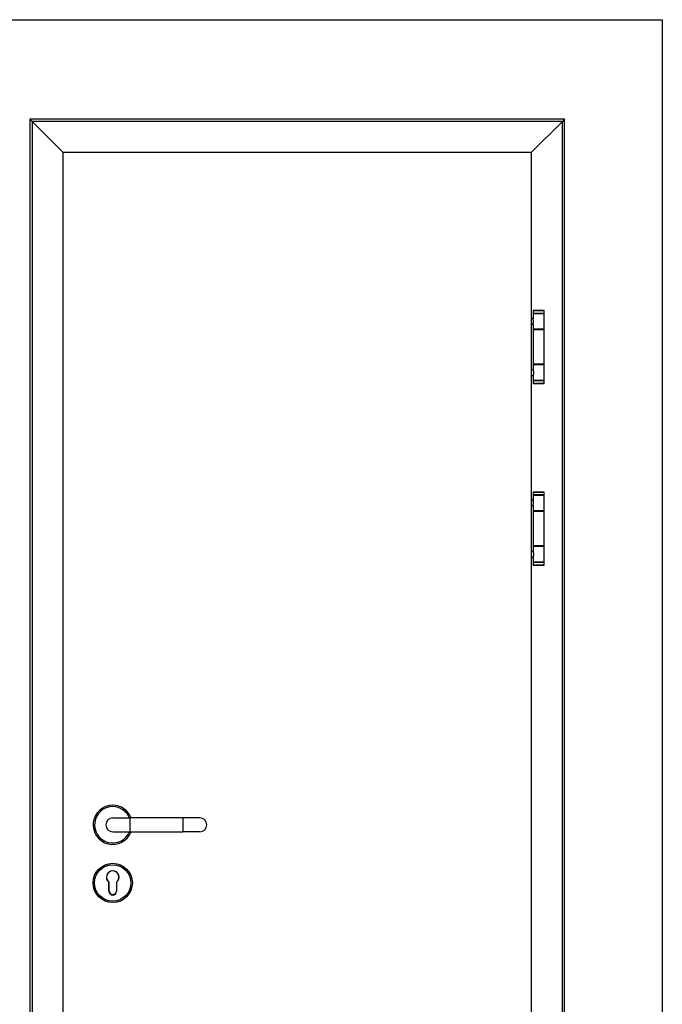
# Model space of a CAD drawing. Header units: millimetres. Extents: x -8500 to 4200, y 0 to 5940.
# Tile 82 of 256: x -7978 to -7093, y 2100 to 3455. Entities that reach past the tile are written whole.
import ezdxf

# ---------------------------------------------------------------- set-up
doc = ezdxf.new("R2010")
doc.units = ezdxf.units.MM
doc.layers.add('151', color=250, linetype='Continuous')

msp = doc.modelspace()

# ---------------------------------------------------------------- linework, layer by layer
at = {"layer": '151', "linetype": 'Continuous', "lineweight": -3}
for p, q in [((-8098.44, 3455.32), (-7093.44, 3455.32)), ((-7093.44, 3455.32), (-7093.44, 1235.32)), ((-7963.94, 3318.32), (-7960.86, 3315.24)), ((-7963.94, 3318.32), (-7963.94, 1235.32)), ((-7963.94, 3318.32), (-7960.86, 3315.24)), ((-7963.94, 3318.32), (-7960.86, 3315.24)), ((-7227.94, 3318.32), (-7963.94, 3318.32)), ((-7963.94, 3318.32), (-7963.94, 1235.32)), ((-7960.86, 3315.24), (-7917.94, 3272.32)), ((-7960.86, 3315.24), (-7960.86, 1235.32)), ((-7960.86, 3315.24), (-7917.94, 3272.32)), ((-7960.86, 3315.24), (-7960.86, 1235.32)), ((-7231.02, 3315.24), (-7960.86, 3315.24)), ((-7960.86, 3315.24), (-7917.94, 3272.32)), ((-7231.02, 3315.24), (-7273.94, 3272.32)), ((-7231.02, 3315.24), (-7273.94, 3272.32)), ((-7227.94, 3318.32), (-7231.02, 3315.24)), ((-7227.94, 3318.32), (-7231.02, 3315.24)), ((-7231.02, 1235.32), (-7231.02, 3315.24)), ((-7227.94, 1235.32), (-7227.94, 3318.32)), ((-7917.94, 1245.07), (-7917.94, 3273.07)), ((-7917.94, 3273.07), (-7273.94, 3273.07)), ((-7273.94, 3273.07), (-7273.94, 1245.07)), ((-7271.14, 3055.07), (-7271.24, 3054.97)), ((-7271.24, 3054.97), (-7271.24, 3051.17)), ((-7256.24, 3054.97), (-7271.24, 3054.97)), ((-7271.24, 3051.17), (-7271.14, 3051.07)), ((-7271.24, 3051.17), (-7256.24, 3051.17)), ((-7271.14, 3051.07), (-7271.24, 3050.97)), ((-7271.24, 3050.97), (-7271.24, 3043.69)), ((-7271.24, 3050.97), (-7256.4, 3050.97)), ((-7271.14, 3055.07), (-7256.34, 3055.07)), ((-7256.5, 3051.07), (-7271.14, 3051.07)), ((-7256.34, 3051.07), (-7256.5, 3051.07)), ((-7256.4, 3050.97), (-7256.24, 3050.97)), ((-7256.24, 3054.97), (-7256.34, 3055.07)), ((-7256.34, 3051.07), (-7256.24, 3051.17)), ((-7256.24, 3050.97), (-7256.34, 3051.07)), ((-7256.24, 3051.17), (-7256.24, 3054.97)), ((-7256.24, 3029.17), (-7256.24, 3050.97)), ((-7271.24, 3044.07), (-7273.94, 3044.07)), ((-7271.24, 3044.07), (-7273.94, 3044.07)), ((-7273.94, 3036.07), (-7271.24, 3036.07)), ((-7273.94, 3036.07), (-7271.24, 3036.07)), ((-7271.24, 3036.43), (-7271.24, 3029.17)), ((-7271.24, 3029.17), (-7271.14, 3029.07)), ((-7256.4, 3029.17), (-7271.24, 3029.17)), ((-7256.24, 3028.57), (-7271.24, 3028.57)), ((-7271.24, 3028.57), (-7271.24, 2981.07)), ((-7271.14, 3029.07), (-7256.5, 3029.07)), ((-7267.64, 3029.07), (-7267.64, 3028.57)), ((-7259.84, 3028.57), (-7259.84, 3029.07)), ((-7256.5, 3029.07), (-7256.34, 3029.07)), ((-7256.24, 3029.17), (-7256.4, 3029.17)), ((-7256.34, 3029.07), (-7256.24, 3029.17)), ((-7256.24, 2981.07), (-7256.24, 3028.57)), ((-7271.24, 2973.57), (-7273.94, 2973.57)), ((-7256.24, 2981.07), (-7271.24, 2981.07)), ((-7271.14, 2980.57), (-7271.24, 2980.47)), ((-7271.24, 2980.47), (-7271.24, 2973.24)), ((-7256.24, 2980.47), (-7271.24, 2980.47)), ((-7271.14, 2980.57), (-7256.34, 2980.57)), ((-7267.64, 2981.07), (-7267.64, 2980.57)), ((-7259.84, 2980.57), (-7259.84, 2981.07)), ((-7256.24, 2980.47), (-7256.34, 2980.57)), ((-7256.24, 2958.67), (-7256.24, 2980.47)), ((-7273.94, 2965.57), (-7271.24, 2965.57)), ((-7271.24, 2965.94), (-7271.24, 2958.67)), ((-7271.24, 2958.67), (-7271.14, 2958.57)), ((-7271.24, 2958.67), (-7256.24, 2958.67)), ((-7271.14, 2958.57), (-7271.24, 2958.47)), ((-7271.24, 2958.47), (-7271.24, 2954.67)), ((-7256.24, 2958.47), (-7271.24, 2958.47)), ((-7271.24, 2954.67), (-7271.14, 2954.57)), ((-7271.24, 2954.67), (-7256.24, 2954.67)), ((-7256.34, 2958.57), (-7271.14, 2958.57)), ((-7256.34, 2958.57), (-7256.24, 2958.67)), ((-7256.24, 2958.47), (-7256.34, 2958.57)), ((-7256.34, 2954.57), (-7256.24, 2954.67)), ((-7256.24, 2954.67), (-7256.24, 2958.47)), ((-7256.34, 2954.57), (-7271.14, 2954.57)), ((-7271.24, 2794.07), (-7273.94, 2794.07)), ((-7271.24, 2794.07), (-7273.94, 2794.07)), ((-7271.14, 2805.07), (-7271.24, 2804.97)), ((-7271.24, 2804.97), (-7271.24, 2801.17)), ((-7256.24, 2804.97), (-7271.24, 2804.97)), ((-7271.24, 2801.17), (-7271.14, 2801.07)), ((-7271.24, 2801.17), (-7256.24, 2801.17)), ((-7271.14, 2801.07), (-7271.24, 2800.97)), ((-7271.24, 2800.97), (-7271.24, 2793.69)), ((-7271.24, 2800.97), (-7256.4, 2800.97)), ((-7271.14, 2805.07), (-7256.34, 2805.07)), ((-7256.5, 2801.07), (-7271.14, 2801.07)), ((-7256.34, 2801.07), (-7256.5, 2801.07)), ((-7256.4, 2800.97), (-7256.24, 2800.97)), ((-7256.24, 2804.97), (-7256.34, 2805.07)), ((-7256.34, 2801.07), (-7256.24, 2801.17)), ((-7256.24, 2800.97), (-7256.34, 2801.07)), ((-7256.24, 2801.17), (-7256.24, 2804.97)), ((-7256.24, 2779.17), (-7256.24, 2800.97)), ((-7273.94, 2786.07), (-7271.24, 2786.07)), ((-7273.94, 2786.07), (-7271.24, 2786.07)), ((-7271.24, 2786.43), (-7271.24, 2779.17)), ((-7271.24, 2779.17), (-7271.14, 2779.07)), ((-7256.4, 2779.17), (-7271.24, 2779.17)), ((-7271.24, 2778.57), (-7271.24, 2731.07)), ((-7256.24, 2778.57), (-7271.24, 2778.57)), ((-7271.14, 2779.07), (-7256.5, 2779.07)), ((-7267.64, 2779.07), (-7267.64, 2778.57)), ((-7259.84, 2778.57), (-7259.84, 2779.07)), ((-7256.5, 2779.07), (-7256.34, 2779.07)), ((-7256.24, 2779.17), (-7256.4, 2779.17)), ((-7256.34, 2779.07), (-7256.24, 2779.17)), ((-7256.24, 2731.07), (-7256.24, 2778.57)), ((-7256.24, 2731.07), (-7271.24, 2731.07)), ((-7271.14, 2730.57), (-7271.24, 2730.47)), ((-7271.24, 2730.47), (-7271.24, 2723.24)), ((-7256.24, 2730.47), (-7271.24, 2730.47)), ((-7271.14, 2730.57), (-7256.34, 2730.57)), ((-7267.64, 2731.07), (-7267.64, 2730.57)), ((-7259.84, 2730.57), (-7259.84, 2731.07)), ((-7256.24, 2730.47), (-7256.34, 2730.57)), ((-7256.24, 2708.67), (-7256.24, 2730.47)), ((-7271.24, 2723.57), (-7273.94, 2723.57)), ((-7273.94, 2715.57), (-7271.24, 2715.57)), ((-7271.24, 2715.94), (-7271.24, 2708.67)), ((-7271.24, 2708.67), (-7271.14, 2708.57)), ((-7271.24, 2708.67), (-7256.24, 2708.67)), ((-7271.14, 2708.57), (-7271.24, 2708.47)), ((-7271.24, 2708.47), (-7271.24, 2704.67)), ((-7256.24, 2708.47), (-7271.24, 2708.47)), ((-7271.24, 2704.67), (-7271.14, 2704.57)), ((-7271.24, 2704.67), (-7256.24, 2704.67)), ((-7256.34, 2708.57), (-7271.14, 2708.57)), ((-7256.34, 2704.57), (-7271.14, 2704.57)), ((-7256.34, 2708.57), (-7256.24, 2708.67)), ((-7256.24, 2708.47), (-7256.34, 2708.57)), ((-7256.34, 2704.57), (-7256.24, 2704.67)), ((-7256.24, 2704.67), (-7256.24, 2708.47)), ((-7849.94, 2356.57), (-7826.44, 2356.57)), ((-7753.44, 2356.57), (-7826.44, 2356.57)), ((-7826.44, 2356.57), (-7826.44, 2337.57)), ((-7729.94, 2356.57), (-7753.44, 2356.57)), ((-7753.44, 2356.57), (-7753.44, 2337.57)), ((-7849.94, 2337.57), (-7826.44, 2337.57)), ((-7826.44, 2337.57), (-7753.44, 2337.57)), ((-7729.94, 2337.57), (-7753.44, 2337.57)), ((-7855.19, 2255.57), (-7855.19, 2268.07)), ((-7854.94, 2256.07), (-7854.94, 2268.19)), ((-7854.94, 2256.07), (-7854.94, 2268.19)), ((-7844.94, 2268.19), (-7844.94, 2256.07)), ((-7844.94, 2268.19), (-7844.94, 2256.07)), ((-7844.69, 2268.07), (-7844.69, 2255.57))]:
    msp.add_line(p, q, dxfattribs=at)
for radius in [27, 25]:
    msp.add_circle((-7849.94, 2267.07), radius, dxfattribs=at)
for centre, radius, start, end in [((-7849.94, 2347.07), 27, 90, 339.39563), ((-7849.94, 2347.07), 25, 90, 337.66312), ((-7849.94, 2347.07), 27, 20.59875, 90), ((-7849.94, 2347.07), 25, 22.33125, 90), ((-7849.94, 2347.07), 9.5, 90, 270), ((-7729.94, 2347.07), 9.5, 270, 90), ((-7849.94, 2275.07), 8.75, 306.8699, 233.1301), ((-7849.94, 2275.07), 8.5, 306.03188, 233.96812), ((-7849.94, 2275.07), 8.5, 306.03188, 233.96812), ((-7849.94, 2255.57), 5.25, 180, 0), ((-7849.94, 2256.07), 5, 180, 0), ((-7849.94, 2256.07), 5, 180, 0)]:
    msp.add_arc(centre, radius, start, end, dxfattribs=at)
for points, knots in [([(-7271.22, 3036.21), (-7271.22, 3036.22), (-7271.22, 3036.23), (-7271.23, 3036.26), (-7271.23, 3036.27), (-7271.23, 3036.29), (-7271.24, 3036.32), (-7271.24, 3036.36), (-7271.24, 3036.43), (-7271.23, 3036.49), (-7271.22, 3036.61), (-7271.21, 3036.68), (-7271.2, 3036.79), (-7271.19, 3036.82), (-7271.18, 3036.9), (-7271.17, 3036.94), (-7271.15, 3037.06), (-7271.14, 3037.15), (-7271.1, 3037.33), (-7271.08, 3037.43), (-7271.05, 3037.58), (-7271.05, 3037.63), (-7271.03, 3037.7), (-7271.03, 3037.73), (-7271.02, 3037.78), (-7271.01, 3037.81), (-7270.99, 3037.94), (-7270.97, 3038.05), (-7270.93, 3038.28), (-7270.91, 3038.4), (-7270.87, 3038.63), (-7270.86, 3038.76), (-7270.84, 3038.92), (-7270.84, 3038.95), (-7270.83, 3039.01), (-7270.82, 3039.11), (-7270.81, 3039.2), (-7270.8, 3039.4), (-7270.78, 3039.66), (-7270.77, 3039.92), (-7270.77, 3040.12), (-7270.77, 3040.19), (-7270.78, 3040.29), (-7270.78, 3040.32), (-7270.78, 3040.39), (-7270.78, 3040.43), (-7270.79, 3040.59), (-7270.8, 3040.72), (-7270.82, 3040.98), (-7270.83, 3041.11), (-7270.85, 3041.3), (-7270.86, 3041.36), (-7270.87, 3041.46), (-7270.87, 3041.49), (-7270.88, 3041.55), (-7270.89, 3041.58), (-7270.91, 3041.73), (-7270.93, 3041.85), (-7270.96, 3042.07), (-7270.98, 3042.18), (-7271.01, 3042.35), (-7271.02, 3042.4), (-7271.04, 3042.5), (-7271.05, 3042.55), (-7271.08, 3042.7), (-7271.1, 3042.8), (-7271.14, 3042.98), (-7271.15, 3043.07), (-7271.17, 3043.19), (-7271.18, 3043.25), (-7271.19, 3043.31), (-7271.2, 3043.34), (-7271.2, 3043.36), (-7271.21, 3043.45), (-7271.22, 3043.52), (-7271.23, 3043.64), (-7271.24, 3043.7), (-7271.24, 3043.8), (-7271.23, 3043.85), (-7271.23, 3043.9), (-7271.22, 3043.91), (-7271.22, 3043.93)], [0, 0, 0, 0, 0.0130716, 0.0130716, 0.0224352, 0.0224352, 0.0317988, 0.0505261, 0.0505261, 0.0879807, 0.0879807, 0.1254353, 0.1254353, 0.1441626, 0.1441626, 0.1628899, 0.1628899, 0.2003445, 0.2003445, 0.2377991, 0.2377991, 0.2565264, 0.2565264, 0.26589, 0.26589, 0.2752537, 0.2752537, 0.3127083, 0.3127083, 0.3501629, 0.3501629, 0.3876174, 0.3876174, 0.3969811, 0.3969811, 0.4063447, 0.425072, 0.425072, 0.4625266, 0.4999812, 0.4999812, 0.5187085, 0.5187085, 0.5280721, 0.5280721, 0.5374358, 0.5374358, 0.5748904, 0.5748904, 0.612345, 0.612345, 0.6310723, 0.6310723, 0.6404359, 0.6404359, 0.6497996, 0.6497996, 0.6872541, 0.6872541, 0.7247087, 0.7247087, 0.743436, 0.743436, 0.7621633, 0.7621633, 0.7996179, 0.7996179, 0.8370725, 0.8370725, 0.8557998, 0.8651634, 0.8651634, 0.8745271, 0.8745271, 0.9119817, 0.9119817, 0.9494363, 0.9494363, 0.9868909, 0.9868909, 1, 1, 1, 1]), ([(-7271.24, 3036.39), (-7271.24, 3036.44), (-7271.23, 3036.49), (-7271.22, 3036.61), (-7271.21, 3036.68), (-7271.2, 3036.79), (-7271.19, 3036.82), (-7271.18, 3036.9), (-7271.17, 3036.94), (-7271.15, 3037.06), (-7271.14, 3037.15), (-7271.1, 3037.33), (-7271.08, 3037.43), (-7271.05, 3037.58), (-7271.05, 3037.63), (-7271.03, 3037.7), (-7271.03, 3037.73), (-7271.02, 3037.78), (-7271.01, 3037.81), (-7270.99, 3037.94), (-7270.97, 3038.05), (-7270.93, 3038.28), (-7270.91, 3038.4), (-7270.87, 3038.63), (-7270.86, 3038.76), (-7270.84, 3038.92), (-7270.84, 3038.95), (-7270.83, 3039.01), (-7270.82, 3039.11), (-7270.81, 3039.2), (-7270.8, 3039.4), (-7270.78, 3039.66), (-7270.77, 3039.92), (-7270.77, 3040.12), (-7270.77, 3040.19), (-7270.78, 3040.29), (-7270.78, 3040.32), (-7270.78, 3040.39), (-7270.78, 3040.43), (-7270.79, 3040.59), (-7270.8, 3040.72), (-7270.82, 3040.98), (-7270.83, 3041.11), (-7270.85, 3041.3), (-7270.86, 3041.36), (-7270.87, 3041.46), (-7270.87, 3041.49), (-7270.88, 3041.55), (-7270.89, 3041.58), (-7270.91, 3041.73), (-7270.93, 3041.85), (-7270.96, 3042.07), (-7270.98, 3042.18), (-7271.01, 3042.35), (-7271.02, 3042.4), (-7271.04, 3042.5), (-7271.05, 3042.55), (-7271.08, 3042.7), (-7271.1, 3042.8), (-7271.14, 3042.98), (-7271.15, 3043.07), (-7271.17, 3043.19), (-7271.18, 3043.25), (-7271.19, 3043.31), (-7271.2, 3043.34), (-7271.2, 3043.36), (-7271.21, 3043.45), (-7271.22, 3043.52), (-7271.23, 3043.64), (-7271.24, 3043.69), (-7271.24, 3043.74)], [0, 0, 0, 0, 0.0392026, 0.0392026, 0.0810857, 0.0810857, 0.1020272, 0.1020272, 0.1229687, 0.1229687, 0.1648518, 0.1648518, 0.2067348, 0.2067348, 0.2276764, 0.2276764, 0.2381471, 0.2381471, 0.2486179, 0.2486179, 0.290501, 0.290501, 0.332384, 0.332384, 0.3742671, 0.3742671, 0.3847378, 0.3847378, 0.3952086, 0.4161501, 0.4161501, 0.4580332, 0.4999163, 0.4999163, 0.5208578, 0.5208578, 0.5313285, 0.5313285, 0.5417993, 0.5417993, 0.5836824, 0.5836824, 0.6255654, 0.6255654, 0.646507, 0.646507, 0.6569777, 0.6569777, 0.6674485, 0.6674485, 0.7093315, 0.7093315, 0.7512146, 0.7512146, 0.7721561, 0.7721561, 0.7930977, 0.7930977, 0.8349807, 0.8349807, 0.8768638, 0.8768638, 0.8978053, 0.9082761, 0.9082761, 0.9187468, 0.9187468, 0.9606299, 0.9606299, 1, 1, 1, 1]), ([(-7271.24, 2973.25), (-7271.24, 2973.2), (-7271.23, 2973.15), (-7271.22, 2973.03), (-7271.22, 2972.96), (-7271.2, 2972.85), (-7271.19, 2972.8), (-7271.18, 2972.74), (-7271.17, 2972.7), (-7271.17, 2972.68), (-7271.15, 2972.58), (-7271.14, 2972.49), (-7271.1, 2972.31), (-7271.08, 2972.21), (-7271.05, 2972.02), (-7271.03, 2971.91), (-7271, 2971.78), (-7271, 2971.75), (-7270.99, 2971.7), (-7270.98, 2971.67), (-7270.97, 2971.59), (-7270.96, 2971.53), (-7270.93, 2971.36), (-7270.91, 2971.24), (-7270.88, 2971.01), (-7270.86, 2970.88), (-7270.83, 2970.63), (-7270.82, 2970.5), (-7270.8, 2970.24), (-7270.79, 2970.11), (-7270.78, 2969.85), (-7270.77, 2969.71), (-7270.77, 2969.45), (-7270.78, 2969.32), (-7270.78, 2969.15), (-7270.78, 2969.12), (-7270.79, 2969.05), (-7270.79, 2969.02), (-7270.8, 2968.92), (-7270.8, 2968.85), (-7270.82, 2968.65), (-7270.84, 2968.4), (-7270.87, 2968.15), (-7270.89, 2968), (-7270.9, 2967.97), (-7270.91, 2967.91), (-7270.92, 2967.82), (-7270.94, 2967.73), (-7270.96, 2967.56), (-7270.98, 2967.45), (-7271.02, 2967.24), (-7271.04, 2967.13), (-7271.07, 2967.01), (-7271.07, 2966.98), (-7271.08, 2966.93), (-7271.1, 2966.86), (-7271.11, 2966.79), (-7271.14, 2966.66), (-7271.15, 2966.57), (-7271.18, 2966.41), (-7271.19, 2966.33), (-7271.21, 2966.22), (-7271.21, 2966.18), (-7271.22, 2966.13), (-7271.22, 2966.12), (-7271.23, 2966.08), (-7271.23, 2966.07), (-7271.23, 2965.99), (-7271.24, 2965.94), (-7271.24, 2965.89)], [0, 0, 0, 0, 0.0393463, 0.0393463, 0.0812486, 0.0812486, 0.1021998, 0.1126754, 0.1126754, 0.123151, 0.123151, 0.1650534, 0.1650534, 0.2069557, 0.2069557, 0.2488581, 0.2488581, 0.2593337, 0.2593337, 0.2698093, 0.2698093, 0.2907605, 0.2907605, 0.3326629, 0.3326629, 0.3745652, 0.3745652, 0.4164676, 0.4164676, 0.45837, 0.45837, 0.5002723, 0.5002723, 0.5421747, 0.5421747, 0.5526503, 0.5526503, 0.5631259, 0.5631259, 0.5840771, 0.5840771, 0.6259795, 0.6678818, 0.6678818, 0.6783574, 0.6783574, 0.688833, 0.7097842, 0.7097842, 0.7516866, 0.7516866, 0.793589, 0.793589, 0.8040645, 0.8040645, 0.8145401, 0.8354913, 0.8354913, 0.8773937, 0.8773937, 0.9192961, 0.9192961, 0.9402473, 0.9402473, 0.9507228, 0.9507228, 0.9611984, 0.9611984, 1, 1, 1, 1]), ([(-7271.22, 2786.21), (-7271.22, 2786.22), (-7271.22, 2786.23), (-7271.23, 2786.26), (-7271.23, 2786.27), (-7271.23, 2786.29), (-7271.24, 2786.32), (-7271.24, 2786.36), (-7271.24, 2786.43), (-7271.23, 2786.49), (-7271.22, 2786.61), (-7271.21, 2786.68), (-7271.2, 2786.79), (-7271.19, 2786.82), (-7271.18, 2786.9), (-7271.17, 2786.94), (-7271.15, 2787.06), (-7271.14, 2787.15), (-7271.1, 2787.33), (-7271.08, 2787.43), (-7271.05, 2787.58), (-7271.05, 2787.63), (-7271.03, 2787.7), (-7271.03, 2787.73), (-7271.02, 2787.78), (-7271.01, 2787.81), (-7270.99, 2787.94), (-7270.97, 2788.05), (-7270.93, 2788.28), (-7270.91, 2788.4), (-7270.87, 2788.63), (-7270.86, 2788.76), (-7270.84, 2788.92), (-7270.84, 2788.95), (-7270.83, 2789.01), (-7270.82, 2789.11), (-7270.81, 2789.2), (-7270.8, 2789.4), (-7270.78, 2789.66), (-7270.77, 2789.92), (-7270.77, 2790.12), (-7270.77, 2790.19), (-7270.78, 2790.29), (-7270.78, 2790.32), (-7270.78, 2790.39), (-7270.78, 2790.43), (-7270.79, 2790.59), (-7270.8, 2790.72), (-7270.82, 2790.98), (-7270.83, 2791.11), (-7270.85, 2791.3), (-7270.86, 2791.36), (-7270.87, 2791.46), (-7270.87, 2791.49), (-7270.88, 2791.55), (-7270.89, 2791.58), (-7270.91, 2791.73), (-7270.93, 2791.85), (-7270.96, 2792.07), (-7270.98, 2792.18), (-7271.01, 2792.35), (-7271.02, 2792.4), (-7271.04, 2792.5), (-7271.05, 2792.55), (-7271.08, 2792.7), (-7271.1, 2792.8), (-7271.14, 2792.98), (-7271.15, 2793.07), (-7271.17, 2793.19), (-7271.18, 2793.25), (-7271.19, 2793.31), (-7271.2, 2793.34), (-7271.2, 2793.36), (-7271.21, 2793.45), (-7271.22, 2793.52), (-7271.23, 2793.64), (-7271.24, 2793.7), (-7271.24, 2793.8), (-7271.23, 2793.85), (-7271.23, 2793.9), (-7271.22, 2793.91), (-7271.22, 2793.93)], [0, 0, 0, 0, 0.0130716, 0.0130716, 0.0224352, 0.0224352, 0.0317988, 0.0505261, 0.0505261, 0.0879807, 0.0879807, 0.1254353, 0.1254353, 0.1441626, 0.1441626, 0.1628899, 0.1628899, 0.2003445, 0.2003445, 0.2377991, 0.2377991, 0.2565264, 0.2565264, 0.26589, 0.26589, 0.2752537, 0.2752537, 0.3127083, 0.3127083, 0.3501628, 0.3501628, 0.3876174, 0.3876174, 0.3969811, 0.3969811, 0.4063447, 0.425072, 0.425072, 0.4625266, 0.4999812, 0.4999812, 0.5187085, 0.5187085, 0.5280721, 0.5280721, 0.5374358, 0.5374358, 0.5748904, 0.5748904, 0.612345, 0.612345, 0.6310723, 0.6310723, 0.6404359, 0.6404359, 0.6497996, 0.6497996, 0.6872541, 0.6872541, 0.7247087, 0.7247087, 0.743436, 0.743436, 0.7621633, 0.7621633, 0.7996179, 0.7996179, 0.8370725, 0.8370725, 0.8557998, 0.8651634, 0.8651634, 0.8745271, 0.8745271, 0.9119817, 0.9119817, 0.9494363, 0.9494363, 0.9868909, 0.9868909, 1, 1, 1, 1]), ([(-7271.24, 2786.39), (-7271.24, 2786.44), (-7271.23, 2786.49), (-7271.22, 2786.61), (-7271.21, 2786.68), (-7271.2, 2786.79), (-7271.19, 2786.82), (-7271.18, 2786.9), (-7271.17, 2786.94), (-7271.15, 2787.06), (-7271.14, 2787.15), (-7271.1, 2787.33), (-7271.08, 2787.43), (-7271.05, 2787.58), (-7271.05, 2787.63), (-7271.03, 2787.7), (-7271.03, 2787.73), (-7271.02, 2787.78), (-7271.01, 2787.81), (-7270.99, 2787.94), (-7270.97, 2788.05), (-7270.93, 2788.28), (-7270.91, 2788.4), (-7270.87, 2788.63), (-7270.86, 2788.76), (-7270.84, 2788.92), (-7270.84, 2788.95), (-7270.83, 2789.01), (-7270.82, 2789.11), (-7270.81, 2789.2), (-7270.8, 2789.4), (-7270.78, 2789.66), (-7270.77, 2789.92), (-7270.77, 2790.12), (-7270.77, 2790.19), (-7270.78, 2790.29), (-7270.78, 2790.32), (-7270.78, 2790.39), (-7270.78, 2790.43), (-7270.79, 2790.59), (-7270.8, 2790.72), (-7270.82, 2790.98), (-7270.83, 2791.11), (-7270.85, 2791.3), (-7270.86, 2791.36), (-7270.87, 2791.46), (-7270.87, 2791.49), (-7270.88, 2791.55), (-7270.89, 2791.58), (-7270.91, 2791.73), (-7270.93, 2791.85), (-7270.96, 2792.07), (-7270.98, 2792.18), (-7271.01, 2792.35), (-7271.02, 2792.4), (-7271.04, 2792.5), (-7271.05, 2792.55), (-7271.08, 2792.7), (-7271.1, 2792.8), (-7271.14, 2792.98), (-7271.15, 2793.07), (-7271.17, 2793.19), (-7271.18, 2793.25), (-7271.19, 2793.31), (-7271.2, 2793.34), (-7271.2, 2793.36), (-7271.21, 2793.45), (-7271.22, 2793.52), (-7271.23, 2793.64), (-7271.24, 2793.69), (-7271.24, 2793.74)], [0, 0, 0, 0, 0.0392026, 0.0392026, 0.0810857, 0.0810857, 0.1020272, 0.1020272, 0.1229687, 0.1229687, 0.1648518, 0.1648518, 0.2067348, 0.2067348, 0.2276764, 0.2276764, 0.2381471, 0.2381471, 0.2486179, 0.2486179, 0.290501, 0.290501, 0.332384, 0.332384, 0.3742671, 0.3742671, 0.3847378, 0.3847378, 0.3952086, 0.4161501, 0.4161501, 0.4580332, 0.4999163, 0.4999163, 0.5208578, 0.5208578, 0.5313285, 0.5313285, 0.5417993, 0.5417993, 0.5836824, 0.5836824, 0.6255654, 0.6255654, 0.646507, 0.646507, 0.6569777, 0.6569777, 0.6674485, 0.6674485, 0.7093315, 0.7093315, 0.7512146, 0.7512146, 0.7721561, 0.7721561, 0.7930977, 0.7930977, 0.8349807, 0.8349807, 0.8768638, 0.8768638, 0.8978053, 0.9082761, 0.9082761, 0.9187468, 0.9187468, 0.9606299, 0.9606299, 1, 1, 1, 1]), ([(-7271.24, 2723.25), (-7271.24, 2723.2), (-7271.23, 2723.15), (-7271.22, 2723.03), (-7271.22, 2722.96), (-7271.2, 2722.85), (-7271.19, 2722.8), (-7271.18, 2722.74), (-7271.17, 2722.7), (-7271.17, 2722.68), (-7271.15, 2722.58), (-7271.14, 2722.49), (-7271.1, 2722.31), (-7271.08, 2722.21), (-7271.05, 2722.02), (-7271.03, 2721.91), (-7271, 2721.78), (-7271, 2721.75), (-7270.99, 2721.7), (-7270.98, 2721.67), (-7270.97, 2721.59), (-7270.96, 2721.53), (-7270.93, 2721.36), (-7270.91, 2721.24), (-7270.88, 2721.01), (-7270.86, 2720.88), (-7270.83, 2720.63), (-7270.82, 2720.5), (-7270.8, 2720.24), (-7270.79, 2720.11), (-7270.78, 2719.85), (-7270.77, 2719.71), (-7270.77, 2719.45), (-7270.78, 2719.32), (-7270.78, 2719.15), (-7270.78, 2719.12), (-7270.79, 2719.05), (-7270.79, 2719.02), (-7270.8, 2718.92), (-7270.8, 2718.85), (-7270.82, 2718.65), (-7270.84, 2718.4), (-7270.87, 2718.15), (-7270.89, 2718), (-7270.9, 2717.97), (-7270.91, 2717.91), (-7270.92, 2717.82), (-7270.94, 2717.73), (-7270.96, 2717.56), (-7270.98, 2717.45), (-7271.02, 2717.24), (-7271.04, 2717.13), (-7271.07, 2717.01), (-7271.07, 2716.98), (-7271.08, 2716.93), (-7271.1, 2716.86), (-7271.11, 2716.79), (-7271.14, 2716.66), (-7271.15, 2716.57), (-7271.18, 2716.41), (-7271.19, 2716.33), (-7271.21, 2716.22), (-7271.21, 2716.18), (-7271.22, 2716.13), (-7271.22, 2716.12), (-7271.23, 2716.08), (-7271.23, 2716.07), (-7271.23, 2715.99), (-7271.24, 2715.94), (-7271.24, 2715.89)], [0, 0, 0, 0, 0.0393463, 0.0393463, 0.0812486, 0.0812486, 0.1021998, 0.1126754, 0.1126754, 0.123151, 0.123151, 0.1650534, 0.1650534, 0.2069557, 0.2069557, 0.2488581, 0.2488581, 0.2593337, 0.2593337, 0.2698093, 0.2698093, 0.2907605, 0.2907605, 0.3326629, 0.3326629, 0.3745652, 0.3745652, 0.4164676, 0.4164676, 0.45837, 0.45837, 0.5002723, 0.5002723, 0.5421747, 0.5421747, 0.5526503, 0.5526503, 0.5631259, 0.5631259, 0.5840771, 0.5840771, 0.6259795, 0.6678818, 0.6678818, 0.6783574, 0.6783574, 0.688833, 0.7097842, 0.7097842, 0.7516866, 0.7516866, 0.793589, 0.793589, 0.8040645, 0.8040645, 0.8145401, 0.8354913, 0.8354913, 0.8773937, 0.8773937, 0.9192961, 0.9192961, 0.9402473, 0.9402473, 0.9507229, 0.9507229, 0.9611984, 0.9611984, 1, 1, 1, 1])]:
    msp.add_open_spline(points, degree=3, knots=knots, dxfattribs=at)

doc.saveas('drawing.dxf')
